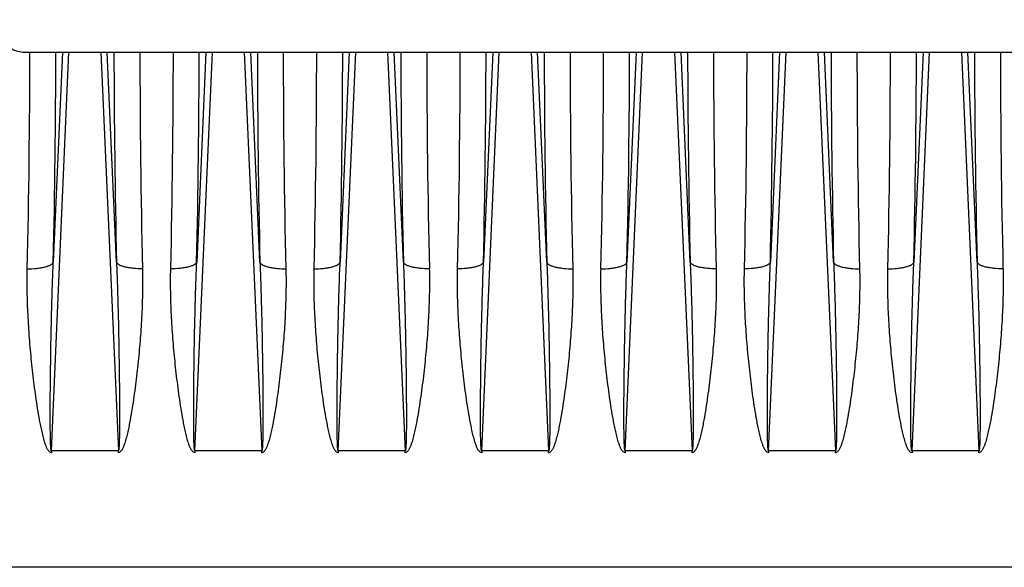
# Model space of a CAD drawing. Extents: x -1622 to 1181, y 8 to 1633.
# Tile 78 of 83: x 707 to 858, y 836 to 920. Entities that reach past the tile are written whole.
import ezdxf

# ---------------------------------------------------------------- set-up
doc = ezdxf.new("R2010")
doc.units = 0
doc.header["$LTSCALE"] = 65.395
doc.layers.get('0').update_dxf_attribs({"linetype": 'CONTINUOUS'})

msp = doc.modelspace()

# ---------------------------------------------------------------- linework, layer by layer
at = {"color": 3, "linetype": 'CONTINUOUS'}
msp.add_line((708.34, 915.23), (903.34, 915.23), dxfattribs=at)
at = {"color": 9, "linetype": 'CONTINUOUS'}
for p, q in [((712.21, 854.06), (714.89, 915.23)), ((713.9, 915.23), (712.49, 883.03)), ((719.78, 915.23), (722.47, 854.06)), ((722.19, 883.03), (720.78, 915.23)), ((734.21, 854.06), (736.89, 915.23)), ((735.9, 915.23), (734.49, 883.03)), ((741.78, 915.23), (744.47, 854.06)), ((744.19, 883.03), (742.78, 915.23)), ((756.21, 854.06), (758.89, 915.23)), ((757.9, 915.23), (756.49, 883.03)), ((763.78, 915.23), (766.47, 854.06)), ((766.19, 883.03), (764.78, 915.23)), ((778.21, 854.06), (780.89, 915.23)), ((779.9, 915.23), (778.49, 883.03)), ((785.78, 915.23), (788.47, 854.06)), ((788.19, 883.03), (786.78, 915.23)), ((800.21, 854.06), (802.89, 915.23)), ((801.9, 915.23), (800.49, 883.03)), ((807.78, 915.23), (810.47, 854.06)), ((810.19, 883.03), (808.78, 915.23)), ((822.21, 854.06), (824.89, 915.23)), ((823.9, 915.23), (822.49, 883.03)), ((829.78, 915.23), (832.47, 854.06)), ((832.19, 883.03), (830.78, 915.23)), ((844.21, 854.06), (846.89, 915.23)), ((845.9, 915.23), (844.49, 883.03)), ((851.78, 915.23), (854.47, 854.06)), ((854.19, 883.03), (852.78, 915.23)), ((893.94, 836.19), (606.34, 836.19))]:
    msp.add_line(p, q, dxfattribs=at)
at = {"color": 2, "linetype": 'CONTINUOUS'}
for p, q in [((712.21, 854.06), (712.21, 853.78)), ((722.47, 854.06), (712.21, 854.06)), ((722.47, 853.78), (722.47, 854.06)), ((734.21, 854.06), (734.21, 853.78)), ((744.47, 854.06), (734.21, 854.06)), ((744.47, 853.78), (744.47, 854.06)), ((766.47, 854.06), (756.21, 854.06)), ((756.21, 854.06), (756.21, 853.78)), ((766.47, 853.78), (766.47, 854.06)), ((788.47, 854.06), (778.21, 854.06)), ((778.21, 854.06), (778.21, 853.78)), ((788.47, 853.78), (788.47, 854.06)), ((810.47, 854.06), (800.21, 854.06)), ((800.21, 854.06), (800.21, 853.78)), ((810.47, 853.78), (810.47, 854.06)), ((832.47, 854.06), (822.21, 854.06)), ((822.21, 854.06), (822.21, 853.78)), ((832.47, 853.78), (832.47, 854.06)), ((854.47, 854.06), (844.21, 854.06)), ((844.21, 854.06), (844.21, 853.78)), ((854.47, 853.78), (854.47, 854.06))]:
    msp.add_line(p, q, dxfattribs=at)
at = {"color": 3, "linetype": 'CONTINUOUS'}
msp.add_arc((708.34, 920.23), 5, 180, 270, dxfattribs=at)
at = {"color": 2, "linetype": 'CONTINUOUS'}
for centre, radius, start, end in [((-791.17, 916.54), 1500.07, 358.68099, 359.9497), ((2156.08, 915.71), 1430.3, 180.01935, 181.34995), ((-769.17, 916.54), 1500.08, 358.68099, 359.9497), ((2178.08, 915.71), 1430.31, 180.01935, 181.34995), ((-747.17, 916.54), 1500.07, 358.68099, 359.9497), ((2200.08, 915.71), 1430.3, 180.01935, 181.34995), ((-725.17, 916.54), 1500.08, 358.68099, 359.9497), ((2222.08, 915.71), 1430.31, 180.01935, 181.34995), ((-703.17, 916.54), 1500.07, 358.68099, 359.9497), ((2244.07, 915.71), 1430.3, 180.01935, 181.34996), ((-681.17, 916.54), 1500.08, 358.68099, 359.9497), ((2266.08, 915.71), 1430.31, 180.01935, 181.34995), ((-659.17, 916.54), 1500.07, 358.68099, 359.9497), ((2288.07, 915.71), 1430.3, 180.01935, 181.34996)]:
    msp.add_arc(centre, radius, start, end, dxfattribs=at)
at = {"color": 9, "linetype": 'CONTINUOUS'}
for centre, radius, start, end in [((-800.5, 917.72), 1513.39, 358.68646, 359.9056), ((2303.44, 918.56), 1581.65, 180.12071, 181.28723), ((-846.77, 918.56), 1581.65, 358.71277, 359.87929), ((2257.18, 917.72), 1513.39, 180.0944, 181.31354), ((-756.5, 917.72), 1513.39, 358.68646, 359.9056), ((2347.44, 918.56), 1581.65, 180.12071, 181.28723), ((-802.77, 918.56), 1581.65, 358.71277, 359.87929), ((2301.18, 917.72), 1513.39, 180.0944, 181.31354), ((-712.5, 917.72), 1513.39, 358.68646, 359.9056), ((2391.44, 918.56), 1581.65, 180.12071, 181.28723), ((-758.77, 918.56), 1581.65, 358.71277, 359.87929), ((2345.18, 917.72), 1513.39, 180.0944, 181.31354), ((-668.5, 917.72), 1513.39, 358.68646, 359.9056), ((2435.44, 918.56), 1581.65, 180.12071, 181.28723)]:
    msp.add_arc(centre, radius, start, end, dxfattribs=at)
for points, knots in [([(708.51, 882.01), (708.97, 882), (709.67, 882.03), (710.57, 882.14), (711.17, 882.26), (711.68, 882.42), (712.08, 882.6), (712.35, 882.8), (712.46, 882.96), (712.49, 883.03)], [0, 0, 0, 0, 0.328471, 0.489708, 0.63762, 0.76485, 0.866945, 0.943551, 1, 1, 1, 1]), ([(712.21, 854.06), (712.2, 854.05), (712.18, 854.09), (712.16, 854.15), (712.15, 854.23), (712.13, 854.35), (712.11, 854.52), (712.1, 854.73), (712.09, 854.95), (712.08, 855.24), (712.06, 855.61), (712.05, 856.06), (712.04, 856.51), (712.04, 856.96), (712.03, 857.57), (712.03, 858.33), (712.03, 859.24), (712.03, 860.15), (712.03, 861.07), (712.03, 861.98), (712.04, 863.21), (712.06, 864.73), (712.08, 866.57), (712.1, 868.4), (712.13, 870.23), (712.18, 872.68), (712.25, 875.73), (712.35, 879.38), (712.44, 881.82), (712.49, 883.03)], [0, 0, 0, 0, 0.001192, 0.003473, 0.00638, 0.009637, 0.016602, 0.023891, 0.031347, 0.038909, 0.054216, 0.069672, 0.085221, 0.100829, 0.116482, 0.147874, 0.179346, 0.210868, 0.242425, 0.274006, 0.305603, 0.368828, 0.432071, 0.495316, 0.558548, 0.621757, 0.74807, 0.874181, 1, 1, 1, 1]), ([(726.17, 882.01), (725.71, 882), (725.01, 882.03), (724.12, 882.14), (723.51, 882.26), (723, 882.41), (722.6, 882.6), (722.33, 882.79), (722.21, 882.96), (722.19, 883.03)], [0, 0, 0, 0, 0.327594, 0.488671, 0.636637, 0.764085, 0.866473, 0.943349, 1, 1, 1, 1]), ([(722.19, 883.03), (722.24, 881.82), (722.32, 879.38), (722.43, 875.73), (722.5, 872.68), (722.54, 870.23), (722.57, 868.4), (722.6, 866.57), (722.62, 864.73), (722.64, 863.21), (722.64, 861.98), (722.65, 861.07), (722.65, 860.15), (722.65, 859.24), (722.65, 858.33), (722.65, 857.57), (722.64, 856.96), (722.63, 856.51), (722.63, 856.06), (722.61, 855.61), (722.6, 855.24), (722.59, 854.95), (722.58, 854.73), (722.56, 854.52), (722.55, 854.35), (722.53, 854.23), (722.51, 854.15), (722.5, 854.09), (722.48, 854.05), (722.47, 854.06)], [0, 0, 0, 0, 0.12582, 0.251931, 0.378244, 0.441454, 0.504686, 0.56793, 0.631174, 0.694399, 0.725996, 0.757577, 0.789134, 0.820656, 0.852128, 0.883521, 0.899173, 0.914782, 0.93033, 0.945787, 0.961094, 0.968656, 0.976112, 0.9834, 0.990365, 0.993621, 0.996527, 0.998808, 1, 1, 1, 1]), ([(734.49, 883.03), (734.46, 882.96), (734.35, 882.79), (734.08, 882.6), (733.68, 882.41), (733.17, 882.26), (732.56, 882.14), (731.67, 882.03), (730.97, 882), (730.51, 882.01)], [0, 0, 0, 0, 0.056651, 0.133527, 0.235915, 0.363363, 0.511329, 0.672406, 1, 1, 1, 1]), ([(734.21, 854.06), (734.2, 854.05), (734.18, 854.09), (734.16, 854.15), (734.15, 854.23), (734.13, 854.35), (734.11, 854.52), (734.1, 854.73), (734.09, 854.95), (734.08, 855.24), (734.06, 855.61), (734.05, 856.06), (734.04, 856.51), (734.04, 856.96), (734.03, 857.57), (734.03, 858.33), (734.03, 859.24), (734.03, 860.15), (734.03, 861.07), (734.03, 861.98), (734.04, 863.21), (734.06, 864.73), (734.08, 866.57), (734.1, 868.4), (734.13, 870.23), (734.18, 872.68), (734.25, 875.73), (734.35, 879.38), (734.44, 881.82), (734.49, 883.03)], [0, 0, 0, 0, 0.001192, 0.003473, 0.00638, 0.009636, 0.016601, 0.02389, 0.031346, 0.038908, 0.054215, 0.069671, 0.085219, 0.100828, 0.116481, 0.147874, 0.179345, 0.210868, 0.242424, 0.274005, 0.305602, 0.368827, 0.432071, 0.495315, 0.558547, 0.621756, 0.74807, 0.874181, 1, 1, 1, 1]), ([(744.19, 883.03), (744.21, 882.96), (744.33, 882.79), (744.6, 882.6), (745, 882.41), (745.51, 882.26), (746.12, 882.14), (747.01, 882.03), (747.71, 882), (748.17, 882.01)], [0, 0, 0, 0, 0.056651, 0.133526, 0.235914, 0.363363, 0.511329, 0.672406, 1, 1, 1, 1]), ([(744.19, 883.03), (744.24, 881.82), (744.32, 879.38), (744.43, 875.73), (744.5, 872.68), (744.54, 870.23), (744.57, 868.4), (744.6, 866.57), (744.62, 864.73), (744.64, 863.21), (744.64, 861.98), (744.65, 861.07), (744.65, 860.15), (744.65, 859.24), (744.65, 858.33), (744.65, 857.57), (744.64, 856.96), (744.63, 856.51), (744.63, 856.06), (744.61, 855.61), (744.6, 855.24), (744.59, 854.95), (744.58, 854.73), (744.56, 854.52), (744.55, 854.35), (744.53, 854.23), (744.51, 854.15), (744.5, 854.09), (744.48, 854.05), (744.47, 854.06)], [0, 0, 0, 0, 0.125819, 0.25193, 0.378243, 0.441452, 0.504683, 0.567928, 0.631171, 0.694396, 0.725993, 0.757574, 0.78913, 0.820653, 0.852124, 0.883517, 0.899169, 0.914778, 0.930326, 0.945783, 0.96109, 0.968652, 0.976108, 0.983397, 0.990362, 0.993619, 0.996526, 0.998808, 1, 1, 1, 1]), ([(752.51, 882.01), (752.97, 882), (753.67, 882.03), (754.57, 882.14), (755.17, 882.26), (755.68, 882.42), (756.08, 882.6), (756.35, 882.8), (756.46, 882.96), (756.49, 883.03)], [0, 0, 0, 0, 0.328471, 0.489708, 0.63762, 0.76485, 0.866945, 0.943551, 1, 1, 1, 1]), ([(756.21, 854.06), (756.2, 854.05), (756.18, 854.09), (756.16, 854.15), (756.15, 854.23), (756.13, 854.35), (756.11, 854.52), (756.1, 854.73), (756.09, 854.95), (756.08, 855.24), (756.06, 855.61), (756.05, 856.06), (756.04, 856.51), (756.04, 856.96), (756.03, 857.57), (756.03, 858.33), (756.03, 859.24), (756.03, 860.15), (756.03, 861.07), (756.03, 861.98), (756.04, 863.21), (756.06, 864.73), (756.08, 866.57), (756.1, 868.4), (756.13, 870.23), (756.18, 872.68), (756.25, 875.73), (756.35, 879.38), (756.44, 881.82), (756.49, 883.03)], [0, 0, 0, 0, 0.001192, 0.003473, 0.00638, 0.009637, 0.016602, 0.023891, 0.031347, 0.038909, 0.054216, 0.069672, 0.085221, 0.100829, 0.116482, 0.147874, 0.179346, 0.210868, 0.242425, 0.274006, 0.305603, 0.368828, 0.432071, 0.495316, 0.558548, 0.621757, 0.74807, 0.874181, 1, 1, 1, 1]), ([(770.17, 882.01), (769.71, 882), (769.01, 882.03), (768.12, 882.14), (767.51, 882.26), (767, 882.41), (766.6, 882.6), (766.33, 882.79), (766.21, 882.96), (766.19, 883.03)], [0, 0, 0, 0, 0.327594, 0.488671, 0.636637, 0.764085, 0.866473, 0.943349, 1, 1, 1, 1]), ([(766.19, 883.03), (766.24, 881.82), (766.32, 879.38), (766.43, 875.73), (766.5, 872.68), (766.54, 870.23), (766.57, 868.4), (766.6, 866.57), (766.62, 864.73), (766.64, 863.21), (766.64, 861.98), (766.65, 861.07), (766.65, 860.15), (766.65, 859.24), (766.65, 858.33), (766.65, 857.57), (766.64, 856.96), (766.63, 856.51), (766.63, 856.06), (766.61, 855.61), (766.6, 855.24), (766.59, 854.95), (766.58, 854.73), (766.56, 854.52), (766.55, 854.35), (766.53, 854.23), (766.51, 854.15), (766.5, 854.09), (766.48, 854.05), (766.47, 854.06)], [0, 0, 0, 0, 0.12582, 0.251931, 0.378244, 0.441454, 0.504686, 0.56793, 0.631174, 0.694399, 0.725996, 0.757577, 0.789134, 0.820656, 0.852128, 0.883521, 0.899173, 0.914782, 0.93033, 0.945787, 0.961094, 0.968656, 0.976112, 0.9834, 0.990365, 0.993621, 0.996527, 0.998808, 1, 1, 1, 1]), ([(778.49, 883.03), (778.46, 882.96), (778.35, 882.79), (778.08, 882.6), (777.68, 882.41), (777.17, 882.26), (776.56, 882.14), (775.67, 882.03), (774.97, 882), (774.51, 882.01)], [0, 0, 0, 0, 0.056651, 0.133527, 0.235915, 0.363363, 0.511329, 0.672406, 1, 1, 1, 1]), ([(778.21, 854.06), (778.2, 854.05), (778.18, 854.09), (778.16, 854.15), (778.15, 854.23), (778.13, 854.35), (778.11, 854.52), (778.1, 854.73), (778.09, 854.95), (778.08, 855.24), (778.06, 855.61), (778.05, 856.06), (778.04, 856.51), (778.04, 856.96), (778.03, 857.57), (778.03, 858.33), (778.03, 859.24), (778.03, 860.15), (778.03, 861.07), (778.03, 861.98), (778.04, 863.21), (778.06, 864.73), (778.08, 866.57), (778.1, 868.4), (778.13, 870.23), (778.18, 872.68), (778.25, 875.73), (778.35, 879.38), (778.44, 881.82), (778.49, 883.03)], [0, 0, 0, 0, 0.001192, 0.003473, 0.00638, 0.009636, 0.016601, 0.02389, 0.031346, 0.038908, 0.054215, 0.069671, 0.085219, 0.100828, 0.116481, 0.147874, 0.179345, 0.210868, 0.242424, 0.274005, 0.305602, 0.368827, 0.432071, 0.495315, 0.558547, 0.621756, 0.74807, 0.874181, 1, 1, 1, 1]), ([(788.19, 883.03), (788.21, 882.96), (788.33, 882.79), (788.6, 882.6), (789, 882.41), (789.51, 882.26), (790.12, 882.14), (791.01, 882.03), (791.71, 882), (792.17, 882.01)], [0, 0, 0, 0, 0.056651, 0.133526, 0.235914, 0.363363, 0.511329, 0.672406, 1, 1, 1, 1]), ([(788.19, 883.03), (788.24, 881.82), (788.32, 879.38), (788.43, 875.73), (788.5, 872.68), (788.54, 870.23), (788.57, 868.4), (788.6, 866.57), (788.62, 864.73), (788.64, 863.21), (788.64, 861.98), (788.65, 861.07), (788.65, 860.15), (788.65, 859.24), (788.65, 858.33), (788.65, 857.57), (788.64, 856.96), (788.63, 856.51), (788.63, 856.06), (788.61, 855.61), (788.6, 855.24), (788.59, 854.95), (788.58, 854.73), (788.56, 854.52), (788.55, 854.35), (788.53, 854.23), (788.51, 854.15), (788.5, 854.09), (788.48, 854.05), (788.47, 854.06)], [0, 0, 0, 0, 0.125819, 0.25193, 0.378243, 0.441452, 0.504683, 0.567928, 0.631171, 0.694396, 0.725993, 0.757574, 0.78913, 0.820653, 0.852124, 0.883517, 0.899169, 0.914778, 0.930326, 0.945783, 0.96109, 0.968652, 0.976108, 0.983397, 0.990362, 0.993619, 0.996526, 0.998808, 1, 1, 1, 1]), ([(796.51, 882.01), (796.97, 882), (797.67, 882.03), (798.57, 882.14), (799.17, 882.26), (799.68, 882.42), (800.08, 882.6), (800.35, 882.8), (800.46, 882.96), (800.49, 883.03)], [0, 0, 0, 0, 0.328471, 0.489708, 0.63762, 0.76485, 0.866945, 0.943551, 1, 1, 1, 1]), ([(800.21, 854.06), (800.2, 854.05), (800.18, 854.09), (800.16, 854.15), (800.15, 854.23), (800.13, 854.35), (800.11, 854.52), (800.1, 854.73), (800.09, 854.95), (800.08, 855.24), (800.06, 855.61), (800.05, 856.06), (800.04, 856.51), (800.04, 856.96), (800.03, 857.57), (800.03, 858.33), (800.03, 859.24), (800.03, 860.15), (800.03, 861.07), (800.03, 861.98), (800.04, 863.21), (800.06, 864.73), (800.08, 866.57), (800.1, 868.4), (800.13, 870.23), (800.18, 872.68), (800.25, 875.73), (800.35, 879.38), (800.44, 881.82), (800.49, 883.03)], [0, 0, 0, 0, 0.001192, 0.003473, 0.00638, 0.009637, 0.016602, 0.023891, 0.031347, 0.038909, 0.054216, 0.069672, 0.085221, 0.100829, 0.116482, 0.147874, 0.179346, 0.210868, 0.242425, 0.274006, 0.305603, 0.368828, 0.432071, 0.495316, 0.558548, 0.621757, 0.74807, 0.874181, 1, 1, 1, 1]), ([(814.17, 882.01), (813.71, 882), (813.01, 882.03), (812.12, 882.14), (811.51, 882.26), (811, 882.41), (810.6, 882.6), (810.33, 882.79), (810.21, 882.96), (810.19, 883.03)], [0, 0, 0, 0, 0.327594, 0.488671, 0.636637, 0.764085, 0.866473, 0.943349, 1, 1, 1, 1]), ([(810.19, 883.03), (810.24, 881.82), (810.32, 879.38), (810.43, 875.73), (810.5, 872.68), (810.54, 870.23), (810.57, 868.4), (810.6, 866.57), (810.62, 864.73), (810.64, 863.21), (810.64, 861.98), (810.65, 861.07), (810.65, 860.15), (810.65, 859.24), (810.65, 858.33), (810.65, 857.57), (810.64, 856.96), (810.63, 856.51), (810.63, 856.06), (810.61, 855.61), (810.6, 855.24), (810.59, 854.95), (810.58, 854.73), (810.56, 854.52), (810.55, 854.35), (810.53, 854.23), (810.51, 854.15), (810.5, 854.09), (810.48, 854.05), (810.47, 854.06)], [0, 0, 0, 0, 0.12582, 0.251931, 0.378244, 0.441454, 0.504686, 0.56793, 0.631174, 0.694399, 0.725996, 0.757577, 0.789134, 0.820656, 0.852128, 0.883521, 0.899173, 0.914782, 0.93033, 0.945787, 0.961094, 0.968656, 0.976112, 0.9834, 0.990365, 0.993621, 0.996527, 0.998808, 1, 1, 1, 1]), ([(822.49, 883.03), (822.46, 882.96), (822.35, 882.79), (822.08, 882.6), (821.68, 882.41), (821.17, 882.26), (820.56, 882.14), (819.67, 882.03), (818.97, 882), (818.51, 882.01)], [0, 0, 0, 0, 0.056651, 0.133527, 0.235915, 0.363363, 0.511329, 0.672406, 1, 1, 1, 1]), ([(822.21, 854.06), (822.2, 854.05), (822.18, 854.09), (822.16, 854.15), (822.15, 854.23), (822.13, 854.35), (822.11, 854.52), (822.1, 854.73), (822.09, 854.95), (822.08, 855.24), (822.06, 855.61), (822.05, 856.06), (822.04, 856.51), (822.04, 856.96), (822.03, 857.57), (822.03, 858.33), (822.03, 859.24), (822.03, 860.15), (822.03, 861.07), (822.03, 861.98), (822.04, 863.21), (822.06, 864.73), (822.08, 866.57), (822.1, 868.4), (822.13, 870.23), (822.18, 872.68), (822.25, 875.73), (822.35, 879.38), (822.44, 881.82), (822.49, 883.03)], [0, 0, 0, 0, 0.001192, 0.003473, 0.00638, 0.009636, 0.016601, 0.02389, 0.031346, 0.038908, 0.054215, 0.069671, 0.085219, 0.100828, 0.116481, 0.147874, 0.179345, 0.210868, 0.242424, 0.274005, 0.305602, 0.368827, 0.432071, 0.495315, 0.558547, 0.621756, 0.74807, 0.874181, 1, 1, 1, 1]), ([(832.19, 883.03), (832.21, 882.96), (832.33, 882.79), (832.6, 882.6), (833, 882.41), (833.51, 882.26), (834.12, 882.14), (835.01, 882.03), (835.71, 882), (836.17, 882.01)], [0, 0, 0, 0, 0.056651, 0.133526, 0.235914, 0.363363, 0.511329, 0.672406, 1, 1, 1, 1]), ([(832.19, 883.03), (832.24, 881.82), (832.32, 879.38), (832.43, 875.73), (832.5, 872.68), (832.54, 870.23), (832.57, 868.4), (832.6, 866.57), (832.62, 864.73), (832.64, 863.21), (832.64, 861.98), (832.65, 861.07), (832.65, 860.15), (832.65, 859.24), (832.65, 858.33), (832.65, 857.57), (832.64, 856.96), (832.63, 856.51), (832.63, 856.06), (832.61, 855.61), (832.6, 855.24), (832.59, 854.95), (832.58, 854.73), (832.56, 854.52), (832.55, 854.35), (832.53, 854.23), (832.51, 854.15), (832.5, 854.09), (832.48, 854.05), (832.47, 854.06)], [0, 0, 0, 0, 0.125819, 0.25193, 0.378243, 0.441452, 0.504683, 0.567928, 0.631171, 0.694396, 0.725993, 0.757574, 0.78913, 0.820653, 0.852124, 0.883517, 0.899169, 0.914778, 0.930326, 0.945783, 0.96109, 0.968652, 0.976108, 0.983397, 0.990362, 0.993619, 0.996526, 0.998808, 1, 1, 1, 1]), ([(840.51, 882.01), (840.97, 882), (841.67, 882.03), (842.57, 882.14), (843.17, 882.26), (843.68, 882.42), (844.08, 882.6), (844.35, 882.8), (844.46, 882.96), (844.49, 883.03)], [0, 0, 0, 0, 0.328471, 0.489708, 0.63762, 0.76485, 0.866945, 0.943551, 1, 1, 1, 1]), ([(844.21, 854.06), (844.2, 854.05), (844.18, 854.09), (844.16, 854.15), (844.15, 854.23), (844.13, 854.35), (844.11, 854.52), (844.1, 854.73), (844.09, 854.95), (844.08, 855.24), (844.06, 855.61), (844.05, 856.06), (844.04, 856.51), (844.04, 856.96), (844.03, 857.57), (844.03, 858.33), (844.03, 859.24), (844.03, 860.15), (844.03, 861.07), (844.03, 861.98), (844.04, 863.21), (844.06, 864.73), (844.08, 866.57), (844.1, 868.4), (844.13, 870.23), (844.18, 872.68), (844.25, 875.73), (844.35, 879.38), (844.44, 881.82), (844.49, 883.03)], [0, 0, 0, 0, 0.001192, 0.003473, 0.00638, 0.009637, 0.016602, 0.023891, 0.031347, 0.038909, 0.054216, 0.069672, 0.085221, 0.100829, 0.116482, 0.147874, 0.179346, 0.210868, 0.242425, 0.274006, 0.305603, 0.368828, 0.432071, 0.495316, 0.558548, 0.621757, 0.74807, 0.874181, 1, 1, 1, 1]), ([(858.17, 882.01), (857.71, 882), (857.01, 882.03), (856.12, 882.14), (855.51, 882.26), (855, 882.41), (854.6, 882.6), (854.33, 882.79), (854.21, 882.96), (854.19, 883.03)], [0, 0, 0, 0, 0.327594, 0.488671, 0.636637, 0.764085, 0.866473, 0.943349, 1, 1, 1, 1]), ([(854.19, 883.03), (854.24, 881.82), (854.32, 879.38), (854.43, 875.73), (854.5, 872.68), (854.54, 870.23), (854.57, 868.4), (854.6, 866.57), (854.62, 864.73), (854.64, 863.21), (854.64, 861.98), (854.65, 861.07), (854.65, 860.15), (854.65, 859.24), (854.65, 858.33), (854.65, 857.57), (854.64, 856.96), (854.63, 856.51), (854.63, 856.06), (854.61, 855.61), (854.6, 855.24), (854.59, 854.95), (854.58, 854.73), (854.56, 854.52), (854.55, 854.35), (854.53, 854.23), (854.51, 854.15), (854.5, 854.09), (854.48, 854.05), (854.47, 854.06)], [0, 0, 0, 0, 0.12582, 0.251931, 0.378244, 0.441454, 0.504686, 0.56793, 0.631174, 0.694399, 0.725996, 0.757577, 0.789134, 0.820656, 0.852128, 0.883521, 0.899173, 0.914782, 0.93033, 0.945787, 0.961094, 0.968656, 0.976112, 0.9834, 0.990365, 0.993621, 0.996527, 0.998808, 1, 1, 1, 1])]:
    msp.add_open_spline(points, degree=3, knots=knots, dxfattribs=at)
at = {"color": 2, "linetype": 'CONTINUOUS'}
for points, knots in [([(712.21, 853.78), (712.14, 853.78), (711.98, 853.84), (711.82, 854), (711.68, 854.19), (711.53, 854.45), (711.38, 854.8), (711.18, 855.38), (710.97, 856.11), (710.76, 857), (710.57, 857.89), (710.34, 859.09), (710.08, 860.58), (709.81, 862.38), (709.57, 864.18), (709.36, 865.98), (709.16, 867.77), (708.99, 869.56), (708.79, 871.95), (708.6, 874.92), (708.48, 878.47), (708.48, 880.84), (708.51, 882.01)], [0, 0, 0, 0, 0.007914, 0.015875, 0.023836, 0.031792, 0.047684, 0.063567, 0.095301, 0.127006, 0.158682, 0.190328, 0.253528, 0.316603, 0.379545, 0.442346, 0.505001, 0.567499, 0.629835, 0.753984, 0.87739, 1, 1, 1, 1]), ([(726.17, 882.01), (726.2, 880.84), (726.2, 878.47), (726.08, 874.92), (725.85, 871.35), (725.58, 868.37), (725.32, 865.98), (725.1, 864.18), (724.86, 862.38), (724.59, 860.58), (724.34, 859.09), (724.11, 857.89), (723.92, 857), (723.71, 856.11), (723.5, 855.38), (723.29, 854.8), (723.14, 854.45), (722.99, 854.19), (722.86, 854), (722.72, 853.86), (722.58, 853.8), (722.5, 853.78), (722.47, 853.78)], [0, 0, 0, 0, 0.122601, 0.245996, 0.370135, 0.494958, 0.557607, 0.620404, 0.683341, 0.74641, 0.809606, 0.84125, 0.872923, 0.904626, 0.936358, 0.952239, 0.96813, 0.976084, 0.984045, 0.992004, 0.996002, 1, 1, 1, 1]), ([(734.21, 853.78), (734.14, 853.78), (733.98, 853.84), (733.82, 854), (733.68, 854.19), (733.53, 854.45), (733.38, 854.8), (733.18, 855.38), (732.97, 856.11), (732.76, 857), (732.57, 857.89), (732.34, 859.09), (732.08, 860.58), (731.81, 862.38), (731.57, 864.18), (731.36, 865.98), (731.16, 867.77), (730.99, 869.56), (730.79, 871.95), (730.6, 874.92), (730.48, 878.47), (730.48, 880.84), (730.51, 882.01)], [0, 0, 0, 0, 0.007915, 0.015876, 0.023837, 0.031792, 0.047684, 0.063567, 0.095302, 0.127007, 0.158682, 0.190329, 0.253529, 0.316603, 0.379545, 0.442346, 0.505, 0.567499, 0.629835, 0.753984, 0.87739, 1, 1, 1, 1]), ([(748.17, 882.01), (748.2, 880.84), (748.2, 878.47), (748.08, 874.92), (747.85, 871.35), (747.58, 868.37), (747.32, 865.98), (747.1, 864.18), (746.86, 862.38), (746.59, 860.58), (746.34, 859.09), (746.11, 857.89), (745.92, 857), (745.71, 856.11), (745.5, 855.38), (745.3, 854.8), (745.14, 854.45), (744.99, 854.19), (744.86, 854), (744.72, 853.86), (744.58, 853.79), (744.5, 853.78), (744.47, 853.78)], [0, 0, 0, 0, 0.1226, 0.245995, 0.370133, 0.494954, 0.557603, 0.6204, 0.683336, 0.746405, 0.8096, 0.841244, 0.872917, 0.90462, 0.936351, 0.952232, 0.968123, 0.976078, 0.984039, 0.991999, 0.996001, 1, 1, 1, 1]), ([(756.21, 853.78), (756.14, 853.78), (755.98, 853.84), (755.82, 854), (755.68, 854.19), (755.53, 854.45), (755.38, 854.8), (755.18, 855.38), (754.97, 856.11), (754.76, 857), (754.57, 857.89), (754.34, 859.09), (754.08, 860.58), (753.81, 862.38), (753.57, 864.18), (753.36, 865.98), (753.16, 867.77), (752.99, 869.56), (752.79, 871.95), (752.6, 874.92), (752.48, 878.47), (752.48, 880.84), (752.51, 882.01)], [0, 0, 0, 0, 0.007914, 0.015875, 0.023836, 0.031792, 0.047684, 0.063567, 0.095301, 0.127006, 0.158682, 0.190328, 0.253528, 0.316603, 0.379545, 0.442346, 0.505001, 0.567499, 0.629835, 0.753984, 0.87739, 1, 1, 1, 1]), ([(770.17, 882.01), (770.2, 880.84), (770.2, 878.47), (770.08, 874.92), (769.85, 871.35), (769.58, 868.37), (769.32, 865.98), (769.1, 864.18), (768.86, 862.38), (768.59, 860.58), (768.34, 859.09), (768.11, 857.89), (767.92, 857), (767.71, 856.11), (767.5, 855.38), (767.29, 854.8), (767.14, 854.45), (766.99, 854.19), (766.86, 854), (766.72, 853.86), (766.58, 853.8), (766.5, 853.78), (766.47, 853.78)], [0, 0, 0, 0, 0.122601, 0.245996, 0.370135, 0.494958, 0.557607, 0.620404, 0.683341, 0.74641, 0.809606, 0.84125, 0.872923, 0.904626, 0.936358, 0.952239, 0.96813, 0.976084, 0.984045, 0.992004, 0.996002, 1, 1, 1, 1]), ([(778.21, 853.78), (778.14, 853.78), (777.98, 853.84), (777.82, 854), (777.68, 854.19), (777.53, 854.45), (777.38, 854.8), (777.18, 855.38), (776.97, 856.11), (776.76, 857), (776.57, 857.89), (776.34, 859.09), (776.08, 860.58), (775.81, 862.38), (775.57, 864.18), (775.36, 865.98), (775.16, 867.77), (774.99, 869.56), (774.79, 871.95), (774.6, 874.92), (774.48, 878.47), (774.48, 880.84), (774.51, 882.01)], [0, 0, 0, 0, 0.007915, 0.015876, 0.023837, 0.031792, 0.047684, 0.063567, 0.095302, 0.127007, 0.158682, 0.190329, 0.253529, 0.316603, 0.379545, 0.442346, 0.505, 0.567499, 0.629835, 0.753984, 0.87739, 1, 1, 1, 1]), ([(792.17, 882.01), (792.2, 880.84), (792.2, 878.47), (792.08, 874.92), (791.85, 871.35), (791.58, 868.37), (791.32, 865.98), (791.1, 864.18), (790.86, 862.38), (790.59, 860.58), (790.34, 859.09), (790.11, 857.89), (789.92, 857), (789.71, 856.11), (789.5, 855.38), (789.3, 854.8), (789.14, 854.45), (788.99, 854.19), (788.86, 854), (788.72, 853.86), (788.58, 853.79), (788.5, 853.78), (788.47, 853.78)], [0, 0, 0, 0, 0.1226, 0.245995, 0.370133, 0.494954, 0.557603, 0.6204, 0.683336, 0.746405, 0.8096, 0.841244, 0.872917, 0.90462, 0.936351, 0.952232, 0.968123, 0.976078, 0.984039, 0.991999, 0.996001, 1, 1, 1, 1]), ([(800.21, 853.78), (800.14, 853.78), (799.98, 853.84), (799.82, 854), (799.68, 854.19), (799.53, 854.45), (799.38, 854.8), (799.18, 855.38), (798.97, 856.11), (798.76, 857), (798.57, 857.89), (798.34, 859.09), (798.08, 860.58), (797.81, 862.38), (797.57, 864.18), (797.36, 865.98), (797.16, 867.77), (796.99, 869.56), (796.79, 871.95), (796.6, 874.92), (796.48, 878.47), (796.48, 880.84), (796.51, 882.01)], [0, 0, 0, 0, 0.007914, 0.015875, 0.023836, 0.031792, 0.047684, 0.063567, 0.095301, 0.127006, 0.158682, 0.190328, 0.253528, 0.316603, 0.379545, 0.442346, 0.505001, 0.567499, 0.629835, 0.753984, 0.87739, 1, 1, 1, 1]), ([(814.17, 882.01), (814.2, 880.84), (814.2, 878.47), (814.08, 874.92), (813.85, 871.35), (813.58, 868.37), (813.32, 865.98), (813.1, 864.18), (812.86, 862.38), (812.59, 860.58), (812.34, 859.09), (812.11, 857.89), (811.92, 857), (811.71, 856.11), (811.5, 855.38), (811.29, 854.8), (811.14, 854.45), (810.99, 854.19), (810.86, 854), (810.72, 853.86), (810.58, 853.8), (810.5, 853.78), (810.47, 853.78)], [0, 0, 0, 0, 0.122601, 0.245996, 0.370135, 0.494958, 0.557607, 0.620404, 0.683341, 0.74641, 0.809606, 0.84125, 0.872923, 0.904626, 0.936358, 0.952239, 0.96813, 0.976084, 0.984045, 0.992004, 0.996002, 1, 1, 1, 1]), ([(822.21, 853.78), (822.14, 853.78), (821.98, 853.84), (821.82, 854), (821.68, 854.19), (821.53, 854.45), (821.38, 854.8), (821.18, 855.38), (820.97, 856.11), (820.76, 857), (820.57, 857.89), (820.34, 859.09), (820.08, 860.58), (819.81, 862.38), (819.57, 864.18), (819.36, 865.98), (819.16, 867.77), (818.99, 869.56), (818.79, 871.95), (818.6, 874.92), (818.48, 878.47), (818.48, 880.84), (818.51, 882.01)], [0, 0, 0, 0, 0.007915, 0.015876, 0.023837, 0.031792, 0.047684, 0.063567, 0.095302, 0.127007, 0.158682, 0.190329, 0.253529, 0.316603, 0.379545, 0.442346, 0.505, 0.567499, 0.629835, 0.753984, 0.87739, 1, 1, 1, 1]), ([(836.17, 882.01), (836.2, 880.84), (836.2, 878.47), (836.08, 874.92), (835.85, 871.35), (835.58, 868.37), (835.32, 865.98), (835.1, 864.18), (834.86, 862.38), (834.59, 860.58), (834.34, 859.09), (834.11, 857.89), (833.92, 857), (833.71, 856.11), (833.5, 855.38), (833.3, 854.8), (833.14, 854.45), (832.99, 854.19), (832.86, 854), (832.72, 853.86), (832.58, 853.79), (832.5, 853.78), (832.47, 853.78)], [0, 0, 0, 0, 0.1226, 0.245995, 0.370133, 0.494954, 0.557603, 0.6204, 0.683336, 0.746405, 0.8096, 0.841244, 0.872917, 0.90462, 0.936351, 0.952232, 0.968123, 0.976078, 0.984039, 0.991999, 0.996001, 1, 1, 1, 1]), ([(844.21, 853.78), (844.14, 853.78), (843.98, 853.84), (843.82, 854), (843.68, 854.19), (843.53, 854.45), (843.38, 854.8), (843.18, 855.38), (842.97, 856.11), (842.76, 857), (842.57, 857.89), (842.34, 859.09), (842.08, 860.58), (841.81, 862.38), (841.57, 864.18), (841.36, 865.98), (841.16, 867.77), (840.99, 869.56), (840.79, 871.95), (840.6, 874.92), (840.48, 878.47), (840.48, 880.84), (840.51, 882.01)], [0, 0, 0, 0, 0.007914, 0.015875, 0.023836, 0.031792, 0.047684, 0.063567, 0.095301, 0.127006, 0.158682, 0.190328, 0.253528, 0.316603, 0.379545, 0.442346, 0.505001, 0.567499, 0.629835, 0.753984, 0.87739, 1, 1, 1, 1]), ([(858.17, 882.01), (858.2, 880.84), (858.2, 878.47), (858.08, 874.92), (857.85, 871.35), (857.58, 868.37), (857.32, 865.98), (857.1, 864.18), (856.86, 862.38), (856.59, 860.58), (856.34, 859.09), (856.11, 857.89), (855.92, 857), (855.71, 856.11), (855.5, 855.38), (855.29, 854.8), (855.14, 854.45), (854.99, 854.19), (854.86, 854), (854.72, 853.86), (854.58, 853.8), (854.5, 853.78), (854.47, 853.78)], [0, 0, 0, 0, 0.122601, 0.245996, 0.370135, 0.494958, 0.557607, 0.620404, 0.683341, 0.74641, 0.809606, 0.84125, 0.872923, 0.904626, 0.936358, 0.952239, 0.96813, 0.976084, 0.984045, 0.992004, 0.996002, 1, 1, 1, 1])]:
    msp.add_open_spline(points, degree=3, knots=knots, dxfattribs=at)

doc.saveas('drawing.dxf')
